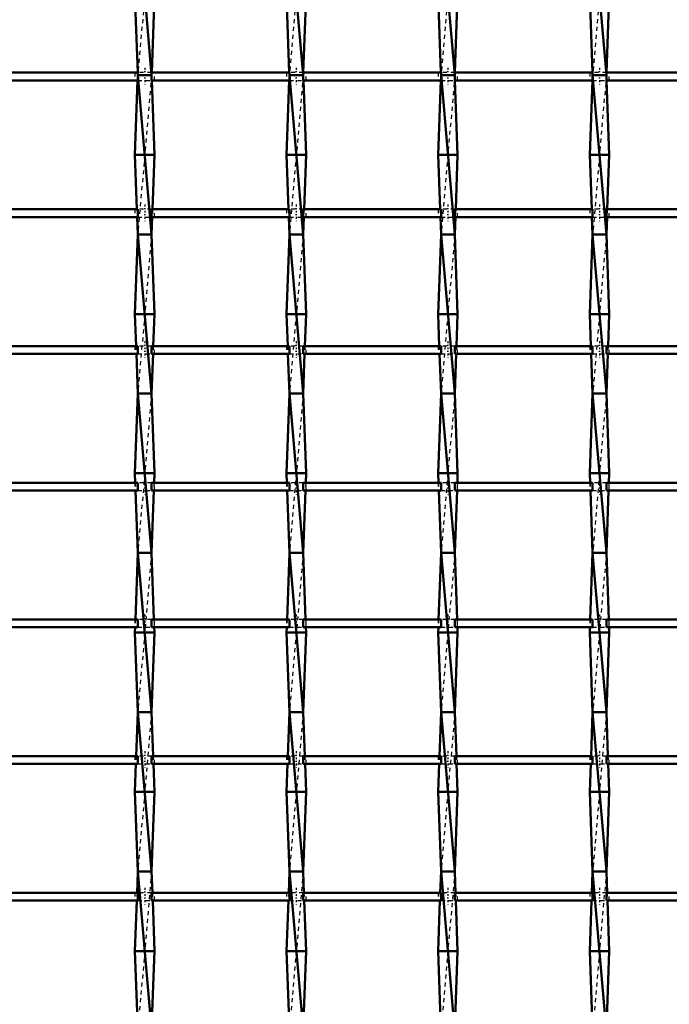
# Model space of a CAD drawing. Header units: millimetres. Extents: x -846 to 532, y -500 to 878.
# Tile 9 of 25: x -336 to -173, y 145 to 392. Entities that reach past the tile are written whole.
import ezdxf

# ---------------------------------------------------------------- set-up
doc = ezdxf.new("R2010")
doc.units = ezdxf.units.MM
doc.linetypes.add('Center', pattern=[1.5, 0.45, -0.5, 0.05, -0.5])
doc.linetypes.add('Dashed', pattern=[2, 1, -1])
for name, color, linetype, lineweight in [('AM_0', 7, 'Continuous', 50), ('AM_7', 7, 'Center', 25), ('AM_9', 6, 'Dashed', 25)]:
    doc.layers.add(name, color=color, linetype=linetype, lineweight=lineweight)

# ---------------------------------------------------------------- blocks, each defined once
blk = doc.blocks.new('8_akztkkjdw3zo6nc8800x7fabi________0_in_LSSP23034382111000100035010_4')
at = {"layer": 'AM_0'}
for p, q in [((-306.53, 418), (-303.07, 378)), ((-307.25, 398), (-306.56, 378.63)), ((-302.35, 398), (-303.04, 378.63)), ((-306.58, 376.63), (-307.25, 358)), ((-306.53, 378), (-303.07, 338)), ((-303.07, 378), (-306.53, 378)), ((-303.02, 376.63), (-302.35, 358)), ((-302.35, 358), (-307.25, 358)), ((-307.25, 358), (-306.76, 344.3)), ((-302.35, 358), (-302.84, 344.3)), ((-306.69, 342.3), (-306.53, 338)), ((-302.91, 342.3), (-303.07, 338)), ((-306.53, 338), (-307.25, 318)), ((-306.53, 338), (-303.07, 298)), ((-303.07, 338), (-306.53, 338)), ((-303.07, 338), (-302.35, 318)), ((-302.35, 318), (-307.25, 318)), ((-307.25, 318), (-306.96, 309.97)), ((-302.35, 318), (-302.64, 309.97)), ((-306.89, 307.97), (-306.53, 298)), ((-302.71, 307.97), (-303.07, 298)), ((-306.53, 298), (-307.25, 278)), ((-303.07, 298), (-306.53, 298)), ((-306.53, 298), (-303.07, 258)), ((-303.07, 298), (-302.35, 278)), ((-307.25, 278), (-307.17, 275.64)), ((-302.35, 278), (-307.25, 278)), ((-302.35, 278), (-302.43, 275.64)), ((-307.09, 273.64), (-306.53, 258)), ((-302.51, 273.64), (-303.07, 258)), ((-306.53, 258), (-307.13, 241.31)), ((-306.53, 258), (-303.07, 218)), ((-303.07, 258), (-306.53, 258)), ((-303.07, 258), (-302.47, 241.31)), ((-307.2, 239.31), (-307.25, 238)), ((-302.35, 238), (-307.25, 238)), ((-307.25, 238), (-306.53, 218)), ((-302.35, 238), (-303.07, 218)), ((-302.4, 239.31), (-302.35, 238)), ((-306.53, 218), (-306.93, 206.98)), ((-306.53, 218), (-303.07, 178)), ((-303.07, 218), (-306.53, 218)), ((-303.07, 218), (-302.67, 206.98)), ((-307, 204.98), (-307.25, 198)), ((-302.6, 204.98), (-302.35, 198)), ((-307.25, 198), (-306.53, 178)), ((-302.35, 198), (-307.25, 198)), ((-302.35, 198), (-303.07, 178)), ((-306.53, 178), (-306.72, 172.65)), ((-303.07, 178), (-306.53, 178)), ((-306.53, 178), (-303.07, 138)), ((-303.07, 178), (-302.88, 172.65)), ((-306.8, 170.65), (-307.25, 158)), ((-302.8, 170.65), (-302.35, 158)), ((-302.35, 158), (-307.25, 158)), ((-307.25, 158), (-306.53, 138)), ((-302.35, 158), (-303.06, 138.32))]:
    blk.add_line(p, q, dxfattribs=at)
at = {"layer": 'AM_9'}
for p, q in [((-303.07, 418), (-306.53, 378)), ((-306.56, 378.63), (-306.53, 378)), ((-303.04, 378.63), (-303.07, 378)), ((-306.53, 378), (-306.58, 376.63)), ((-303.07, 378), (-306.53, 338)), ((-303.07, 378), (-303.02, 376.63)), ((-306.76, 344.3), (-306.69, 342.3)), ((-302.84, 344.3), (-302.91, 342.3)), ((-303.07, 338), (-306.53, 298)), ((-306.96, 309.97), (-306.89, 307.97)), ((-302.64, 309.97), (-302.71, 307.97)), ((-303.07, 298), (-306.53, 258)), ((-307.17, 275.64), (-307.09, 273.64)), ((-302.43, 275.64), (-302.51, 273.64)), ((-303.07, 258), (-306.53, 218)), ((-307.13, 241.31), (-307.2, 239.31)), ((-302.47, 241.31), (-302.4, 239.31)), ((-303.07, 218), (-306.53, 178)), ((-306.93, 206.98), (-307, 204.98)), ((-302.67, 206.98), (-302.6, 204.98)), ((-303.07, 178), (-306.53, 138)), ((-306.72, 172.65), (-306.8, 170.65)), ((-302.88, 172.65), (-302.8, 170.65))]:
    blk.add_line(p, q, dxfattribs=at)
blk = doc.blocks.new('9_pajd35x818bkf4yshofziqwor________0_in_LSSP23034382111000100035010_4')
at = {"layer": 'AM_0'}
for p, q in [((-268.43, 418), (-264.97, 378)), ((-269.15, 398), (-268.46, 378.63)), ((-264.25, 398), (-264.94, 378.63)), ((-268.48, 376.63), (-269.15, 358)), ((-268.43, 378), (-264.97, 338)), ((-264.97, 378), (-268.43, 378)), ((-264.92, 376.63), (-264.25, 358)), ((-269.15, 358), (-268.66, 344.3)), ((-264.25, 358), (-269.15, 358)), ((-264.25, 358), (-264.74, 344.3)), ((-268.59, 342.3), (-268.43, 338)), ((-264.81, 342.3), (-264.97, 338)), ((-268.43, 338), (-269.15, 318)), ((-268.43, 338), (-264.97, 298)), ((-264.97, 338), (-268.43, 338)), ((-264.97, 338), (-264.25, 318)), ((-264.25, 318), (-269.15, 318)), ((-269.15, 318), (-268.86, 309.97)), ((-264.25, 318), (-264.54, 309.97)), ((-268.79, 307.97), (-268.43, 298)), ((-264.61, 307.97), (-264.97, 298)), ((-268.43, 298), (-269.15, 278)), ((-264.97, 298), (-268.43, 298)), ((-268.43, 298), (-264.97, 258)), ((-264.97, 298), (-264.25, 278)), ((-269.15, 278), (-269.07, 275.64)), ((-264.25, 278), (-269.15, 278)), ((-264.25, 278), (-264.33, 275.64)), ((-268.99, 273.64), (-268.43, 258)), ((-264.41, 273.64), (-264.97, 258)), ((-268.43, 258), (-269.03, 241.31)), ((-268.43, 258), (-264.97, 218)), ((-264.97, 258), (-268.43, 258)), ((-264.97, 258), (-264.37, 241.31)), ((-269.1, 239.31), (-269.15, 238)), ((-264.25, 238), (-269.15, 238)), ((-269.15, 238), (-268.43, 218)), ((-264.25, 238), (-264.97, 218)), ((-264.3, 239.31), (-264.25, 238)), ((-268.43, 218), (-268.83, 206.98)), ((-268.43, 218), (-264.97, 178)), ((-264.97, 218), (-268.43, 218)), ((-264.97, 218), (-264.57, 206.98)), ((-268.9, 204.98), (-269.15, 198)), ((-264.5, 204.98), (-264.25, 198)), ((-264.25, 198), (-269.15, 198)), ((-269.15, 198), (-268.43, 178)), ((-264.25, 198), (-264.97, 178)), ((-268.43, 178), (-268.62, 172.65)), ((-264.97, 178), (-268.43, 178)), ((-268.43, 178), (-264.97, 138)), ((-264.97, 178), (-264.78, 172.65)), ((-268.7, 170.65), (-269.15, 158)), ((-264.7, 170.65), (-264.25, 158)), ((-264.25, 158), (-269.15, 158)), ((-269.15, 158), (-268.43, 138)), ((-264.25, 158), (-264.96, 138.32))]:
    blk.add_line(p, q, dxfattribs=at)
at = {"layer": 'AM_9'}
for p, q in [((-264.97, 418), (-268.43, 378)), ((-268.46, 378.63), (-268.43, 378)), ((-264.94, 378.63), (-264.97, 378)), ((-268.43, 378), (-268.48, 376.63)), ((-264.97, 378), (-268.43, 338)), ((-264.97, 378), (-264.92, 376.63)), ((-268.66, 344.3), (-268.59, 342.3)), ((-264.74, 344.3), (-264.81, 342.3)), ((-264.97, 338), (-268.43, 298)), ((-268.86, 309.97), (-268.79, 307.97)), ((-264.54, 309.97), (-264.61, 307.97)), ((-264.97, 298), (-268.43, 258)), ((-269.07, 275.64), (-268.99, 273.64)), ((-264.33, 275.64), (-264.41, 273.64)), ((-264.97, 258), (-268.43, 218)), ((-269.03, 241.31), (-269.1, 239.31)), ((-264.37, 241.31), (-264.3, 239.31)), ((-264.97, 218), (-268.43, 178)), ((-268.83, 206.98), (-268.9, 204.98)), ((-264.57, 206.98), (-264.5, 204.98)), ((-264.97, 178), (-268.43, 138)), ((-268.62, 172.65), (-268.7, 170.65)), ((-264.78, 172.65), (-264.7, 170.65))]:
    blk.add_line(p, q, dxfattribs=at)
blk = doc.blocks.new('10_tebfaf77lvoxcjf3449m0jhwm________0_in_LSSP23034382111000100035010_4')
at = {"layer": 'AM_0'}
for p, q in [((-230.33, 418), (-226.87, 378)), ((-231.05, 398), (-230.36, 378.63)), ((-226.15, 398), (-226.84, 378.63)), ((-230.38, 376.63), (-231.05, 358)), ((-230.33, 378), (-226.87, 338)), ((-226.87, 378), (-230.33, 378)), ((-226.82, 376.63), (-226.15, 358)), ((-226.15, 358), (-231.05, 358)), ((-231.05, 358), (-230.56, 344.3)), ((-226.15, 358), (-226.64, 344.3)), ((-230.49, 342.3), (-230.33, 338)), ((-226.71, 342.3), (-226.87, 338)), ((-230.33, 338), (-231.05, 318)), ((-230.33, 338), (-226.87, 298)), ((-226.87, 338), (-230.33, 338)), ((-226.87, 338), (-226.15, 318)), ((-226.15, 318), (-231.05, 318)), ((-231.05, 318), (-230.76, 309.97)), ((-226.15, 318), (-226.44, 309.97)), ((-230.69, 307.97), (-230.33, 298)), ((-226.51, 307.97), (-226.87, 298)), ((-230.33, 298), (-231.05, 278)), ((-226.87, 298), (-230.33, 298)), ((-230.33, 298), (-226.87, 258)), ((-226.87, 298), (-226.15, 278)), ((-226.15, 278), (-231.05, 278)), ((-231.05, 278), (-230.97, 275.64)), ((-226.15, 278), (-226.23, 275.64)), ((-230.89, 273.64), (-230.33, 258)), ((-226.31, 273.64), (-226.87, 258)), ((-230.33, 258), (-230.93, 241.31)), ((-230.33, 258), (-226.87, 218)), ((-226.87, 258), (-230.33, 258)), ((-226.87, 258), (-226.27, 241.31)), ((-231, 239.31), (-231.05, 238)), ((-226.15, 238), (-231.05, 238)), ((-231.05, 238), (-230.33, 218)), ((-226.15, 238), (-226.87, 218)), ((-226.2, 239.31), (-226.15, 238)), ((-230.33, 218), (-230.73, 206.98)), ((-230.33, 218), (-226.87, 178)), ((-226.87, 218), (-230.33, 218)), ((-226.87, 218), (-226.47, 206.98)), ((-230.8, 204.98), (-231.05, 198)), ((-226.4, 204.98), (-226.15, 198)), ((-231.05, 198), (-230.33, 178)), ((-226.15, 198), (-231.05, 198)), ((-226.15, 198), (-226.87, 178)), ((-230.33, 178), (-230.52, 172.65)), ((-226.87, 178), (-230.33, 178)), ((-230.33, 178), (-226.87, 138)), ((-226.87, 178), (-226.68, 172.65)), ((-230.6, 170.65), (-231.05, 158)), ((-226.6, 170.65), (-226.15, 158)), ((-226.15, 158), (-231.05, 158)), ((-231.05, 158), (-230.33, 138)), ((-226.15, 158), (-226.86, 138.32))]:
    blk.add_line(p, q, dxfattribs=at)
at = {"layer": 'AM_9'}
for p, q in [((-226.87, 418), (-230.33, 378)), ((-230.36, 378.63), (-230.33, 378)), ((-226.84, 378.63), (-226.87, 378)), ((-230.33, 378), (-230.38, 376.63)), ((-226.87, 378), (-230.33, 338)), ((-226.87, 378), (-226.82, 376.63)), ((-230.56, 344.3), (-230.49, 342.3)), ((-226.64, 344.3), (-226.71, 342.3)), ((-226.87, 338), (-230.33, 298)), ((-230.76, 309.97), (-230.69, 307.97)), ((-226.44, 309.97), (-226.51, 307.97)), ((-226.87, 298), (-230.33, 258)), ((-230.97, 275.64), (-230.89, 273.64)), ((-226.23, 275.64), (-226.31, 273.64)), ((-226.87, 258), (-230.33, 218)), ((-230.93, 241.31), (-231, 239.31)), ((-226.27, 241.31), (-226.2, 239.31)), ((-226.87, 218), (-230.33, 178)), ((-230.73, 206.98), (-230.8, 204.98)), ((-226.47, 206.98), (-226.4, 204.98)), ((-226.87, 178), (-230.33, 138)), ((-230.52, 172.65), (-230.6, 170.65)), ((-226.68, 172.65), (-226.6, 170.65))]:
    blk.add_line(p, q, dxfattribs=at)
blk = doc.blocks.new('11_j7ka71h5haoka4n5qrk62uh4s________0_in_LSSP23034382111000100035010_4')
at = {"layer": 'AM_0'}
for p, q in [((-192.23, 418), (-188.77, 378)), ((-192.95, 398), (-192.26, 378.63)), ((-188.05, 398), (-188.74, 378.63)), ((-192.28, 376.63), (-192.95, 358)), ((-192.23, 378), (-188.77, 338)), ((-188.77, 378), (-192.23, 378)), ((-188.72, 376.63), (-188.05, 358)), ((-188.05, 358), (-192.95, 358)), ((-192.95, 358), (-192.46, 344.3)), ((-188.05, 358), (-188.54, 344.3)), ((-192.39, 342.3), (-192.23, 338)), ((-188.61, 342.3), (-188.77, 338)), ((-192.23, 338), (-192.95, 318)), ((-192.23, 338), (-188.77, 298)), ((-188.77, 338), (-192.23, 338)), ((-188.77, 338), (-188.05, 318)), ((-188.05, 318), (-192.95, 318)), ((-192.95, 318), (-192.66, 309.97)), ((-188.05, 318), (-188.34, 309.97)), ((-192.59, 307.97), (-192.23, 298)), ((-188.41, 307.97), (-188.77, 298)), ((-192.23, 298), (-192.95, 278)), ((-188.77, 298), (-192.23, 298)), ((-192.23, 298), (-188.77, 258)), ((-188.77, 298), (-188.05, 278)), ((-188.05, 278), (-192.95, 278)), ((-192.95, 278), (-192.87, 275.64)), ((-188.05, 278), (-188.13, 275.64)), ((-192.79, 273.64), (-192.23, 258)), ((-188.21, 273.64), (-188.77, 258)), ((-192.23, 258), (-192.83, 241.31)), ((-192.23, 258), (-188.77, 218)), ((-188.77, 258), (-192.23, 258)), ((-188.77, 258), (-188.17, 241.31)), ((-192.9, 239.31), (-192.95, 238)), ((-188.05, 238), (-192.95, 238)), ((-192.95, 238), (-192.23, 218)), ((-188.05, 238), (-188.77, 218)), ((-188.1, 239.31), (-188.05, 238)), ((-192.23, 218), (-192.63, 206.98)), ((-192.23, 218), (-188.77, 178)), ((-188.77, 218), (-192.23, 218)), ((-188.77, 218), (-188.37, 206.98)), ((-192.7, 204.98), (-192.95, 198)), ((-188.3, 204.98), (-188.05, 198)), ((-192.95, 198), (-192.23, 178)), ((-188.05, 198), (-192.95, 198)), ((-188.05, 198), (-188.77, 178)), ((-192.23, 178), (-192.42, 172.65)), ((-188.77, 178), (-192.23, 178)), ((-192.23, 178), (-188.77, 138)), ((-188.77, 178), (-188.58, 172.65)), ((-192.5, 170.65), (-192.95, 158)), ((-188.5, 170.65), (-188.05, 158)), ((-188.05, 158), (-192.95, 158)), ((-192.95, 158), (-192.23, 138)), ((-188.05, 158), (-188.76, 138.32))]:
    blk.add_line(p, q, dxfattribs=at)
at = {"layer": 'AM_9'}
for p, q in [((-188.77, 418), (-192.23, 378)), ((-192.26, 378.63), (-192.23, 378)), ((-188.74, 378.63), (-188.77, 378)), ((-192.23, 378), (-192.28, 376.63)), ((-188.77, 378), (-192.23, 338)), ((-188.77, 378), (-188.72, 376.63)), ((-192.46, 344.3), (-192.39, 342.3)), ((-188.54, 344.3), (-188.61, 342.3)), ((-188.77, 338), (-192.23, 298)), ((-192.66, 309.97), (-192.59, 307.97)), ((-188.34, 309.97), (-188.41, 307.97)), ((-188.77, 298), (-192.23, 258)), ((-192.87, 275.64), (-192.79, 273.64)), ((-188.13, 275.64), (-188.21, 273.64)), ((-188.77, 258), (-192.23, 218)), ((-192.83, 241.31), (-192.9, 239.31)), ((-188.17, 241.31), (-188.1, 239.31)), ((-188.77, 218), (-192.23, 178)), ((-192.63, 206.98), (-192.7, 204.98)), ((-188.37, 206.98), (-188.3, 204.98)), ((-188.77, 178), (-192.23, 138)), ((-192.42, 172.65), (-192.5, 170.65)), ((-188.58, 172.65), (-188.5, 170.65))]:
    blk.add_line(p, q, dxfattribs=at)
blk = doc.blocks.new('50_v9wgcummbixqehxfmou2ohh2c________0_in_LSSP23034382111000100035010_4')
at = {"layer": 'AM_0'}
for p, q in [((-306.53, 172.65), (-341.17, 172.65)), ((-306.53, 172.65), (-306.53, 170.65)), ((-268.43, 172.65), (-303.07, 172.65)), ((-303.07, 170.65), (-303.07, 172.65)), ((-268.43, 172.65), (-268.43, 170.65)), ((-230.33, 172.65), (-264.97, 172.65)), ((-264.97, 170.65), (-264.97, 172.65)), ((-230.33, 172.65), (-230.33, 170.65)), ((-226.87, 170.65), (-226.87, 172.65)), ((-192.23, 172.65), (-226.87, 172.65)), ((-192.23, 172.65), (-192.23, 170.65)), ((-154.13, 172.65), (-188.77, 172.65)), ((-188.77, 170.65), (-188.77, 172.65)), ((-306.53, 170.65), (-341.17, 170.65)), ((-268.43, 170.65), (-303.07, 170.65)), ((-230.33, 170.65), (-264.97, 170.65)), ((-192.23, 170.65), (-226.87, 170.65)), ((-154.13, 170.65), (-188.77, 170.65))]:
    blk.add_line(p, q, dxfattribs=at)
at = {"layer": 'AM_7'}
for p, q in [((-304.8, 173.85), (-304.8, 169.45)), ((-266.7, 173.85), (-266.7, 169.45)), ((-228.6, 173.85), (-228.6, 169.45)), ((-190.5, 173.85), (-190.5, 169.45))]:
    blk.add_line(p, q, dxfattribs=at)
at = {"layer": 'AM_9'}
for p, q in [((-307.25, 172.65), (-307.25, 170.65)), ((-303.07, 172.65), (-306.53, 172.65)), ((-302.35, 170.65), (-302.35, 172.65)), ((-269.15, 172.65), (-269.15, 170.65)), ((-264.97, 172.65), (-268.43, 172.65)), ((-264.25, 170.65), (-264.25, 172.65)), ((-231.05, 172.65), (-231.05, 170.65)), ((-226.87, 172.65), (-230.33, 172.65)), ((-226.15, 170.65), (-226.15, 172.65)), ((-192.95, 172.65), (-192.95, 170.65)), ((-188.77, 172.65), (-192.23, 172.65)), ((-188.05, 170.65), (-188.05, 172.65)), ((-306.53, 170.65), (-303.07, 170.65)), ((-268.43, 170.65), (-264.97, 170.65)), ((-230.33, 170.65), (-226.87, 170.65)), ((-192.23, 170.65), (-188.77, 170.65))]:
    blk.add_line(p, q, dxfattribs=at)
blk = doc.blocks.new('51_7t4buu7x0h2k8cuwnscam48pi________0_in_LSSP23034382111000100035010_4')
at = {"layer": 'AM_0'}
for p, q in [((-306.53, 206.98), (-341.17, 206.98)), ((-306.53, 206.98), (-306.53, 204.98)), ((-268.43, 206.98), (-303.07, 206.98)), ((-303.07, 204.98), (-303.07, 206.98)), ((-268.43, 206.98), (-268.43, 204.98)), ((-230.33, 206.98), (-264.97, 206.98)), ((-264.97, 204.98), (-264.97, 206.98)), ((-230.33, 206.98), (-230.33, 204.98)), ((-226.87, 204.98), (-226.87, 206.98)), ((-192.23, 206.98), (-226.87, 206.98)), ((-192.23, 206.98), (-192.23, 204.98)), ((-154.13, 206.98), (-188.77, 206.98)), ((-188.77, 204.98), (-188.77, 206.98)), ((-306.53, 204.98), (-341.17, 204.98)), ((-268.43, 204.98), (-303.07, 204.98)), ((-230.33, 204.98), (-264.97, 204.98)), ((-192.23, 204.98), (-226.87, 204.98)), ((-154.13, 204.98), (-188.77, 204.98))]:
    blk.add_line(p, q, dxfattribs=at)
at = {"layer": 'AM_7'}
for p, q in [((-304.8, 208.18), (-304.8, 203.78)), ((-266.7, 208.18), (-266.7, 203.78)), ((-228.6, 208.18), (-228.6, 203.78)), ((-190.5, 208.18), (-190.5, 203.78))]:
    blk.add_line(p, q, dxfattribs=at)
at = {"layer": 'AM_9'}
for p, q in [((-307.25, 206.98), (-307.25, 204.98)), ((-303.07, 206.98), (-306.53, 206.98)), ((-302.35, 204.98), (-302.35, 206.98)), ((-269.15, 206.98), (-269.15, 204.98)), ((-264.97, 206.98), (-268.43, 206.98)), ((-264.25, 204.98), (-264.25, 206.98)), ((-231.05, 206.98), (-231.05, 204.98)), ((-226.87, 206.98), (-230.33, 206.98)), ((-226.15, 204.98), (-226.15, 206.98)), ((-192.95, 206.98), (-192.95, 204.98)), ((-188.77, 206.98), (-192.23, 206.98)), ((-188.05, 204.98), (-188.05, 206.98)), ((-306.53, 204.98), (-303.07, 204.98)), ((-268.43, 204.98), (-264.97, 204.98)), ((-230.33, 204.98), (-226.87, 204.98)), ((-192.23, 204.98), (-188.77, 204.98))]:
    blk.add_line(p, q, dxfattribs=at)
blk = doc.blocks.new('52_pwr56cgln7dkqqobl9anzscdg________0_in_LSSP23034382111000100035010_4')
at = {"layer": 'AM_0'}
for p, q in [((-306.53, 241.31), (-341.17, 241.31)), ((-306.53, 241.31), (-306.53, 239.31)), ((-268.43, 241.31), (-303.07, 241.31)), ((-303.07, 239.31), (-303.07, 241.31)), ((-268.43, 241.31), (-268.43, 239.31)), ((-264.97, 239.31), (-264.97, 241.31)), ((-230.33, 241.31), (-264.97, 241.31)), ((-230.33, 241.31), (-230.33, 239.31)), ((-192.23, 241.31), (-226.87, 241.31)), ((-226.87, 239.31), (-226.87, 241.31)), ((-192.23, 241.31), (-192.23, 239.31)), ((-154.13, 241.31), (-188.77, 241.31)), ((-188.77, 239.31), (-188.77, 241.31)), ((-306.53, 239.31), (-341.17, 239.31)), ((-268.43, 239.31), (-303.07, 239.31)), ((-230.33, 239.31), (-264.97, 239.31)), ((-192.23, 239.31), (-226.87, 239.31)), ((-154.13, 239.31), (-188.77, 239.31))]:
    blk.add_line(p, q, dxfattribs=at)
at = {"layer": 'AM_7'}
for p, q in [((-304.8, 242.51), (-304.8, 238.11)), ((-266.7, 242.51), (-266.7, 238.11)), ((-228.6, 242.51), (-228.6, 238.11)), ((-190.5, 242.51), (-190.5, 238.11))]:
    blk.add_line(p, q, dxfattribs=at)
at = {"layer": 'AM_9'}
for p, q in [((-307.25, 241.31), (-307.25, 239.31)), ((-303.07, 241.31), (-306.53, 241.31)), ((-302.35, 239.31), (-302.35, 241.31)), ((-269.15, 241.31), (-269.15, 239.31)), ((-264.97, 241.31), (-268.43, 241.31)), ((-264.25, 239.31), (-264.25, 241.31)), ((-231.05, 241.31), (-231.05, 239.31)), ((-226.87, 241.31), (-230.33, 241.31)), ((-226.15, 239.31), (-226.15, 241.31)), ((-192.95, 241.31), (-192.95, 239.31)), ((-188.77, 241.31), (-192.23, 241.31)), ((-188.05, 239.31), (-188.05, 241.31)), ((-306.53, 239.31), (-303.07, 239.31)), ((-268.43, 239.31), (-264.97, 239.31)), ((-230.33, 239.31), (-226.87, 239.31)), ((-192.23, 239.31), (-188.77, 239.31))]:
    blk.add_line(p, q, dxfattribs=at)
blk = doc.blocks.new('53_fgq2g92997ip42qlqpxqo2twa________0_in_LSSP23034382111000100035010_4')
at = {"layer": 'AM_0'}
for p, q in [((-306.53, 275.64), (-341.17, 275.64)), ((-306.53, 275.64), (-306.53, 273.64)), ((-268.43, 275.64), (-303.07, 275.64)), ((-303.07, 273.64), (-303.07, 275.64)), ((-268.43, 275.64), (-268.43, 273.64)), ((-264.97, 273.64), (-264.97, 275.64)), ((-230.33, 275.64), (-264.97, 275.64)), ((-230.33, 275.64), (-230.33, 273.64)), ((-226.87, 273.64), (-226.87, 275.64)), ((-192.23, 275.64), (-226.87, 275.64)), ((-192.23, 275.64), (-192.23, 273.64)), ((-154.13, 275.64), (-188.77, 275.64)), ((-188.77, 273.64), (-188.77, 275.64)), ((-306.53, 273.64), (-341.17, 273.64)), ((-268.43, 273.64), (-303.07, 273.64)), ((-230.33, 273.64), (-264.97, 273.64)), ((-192.23, 273.64), (-226.87, 273.64)), ((-154.13, 273.64), (-188.77, 273.64))]:
    blk.add_line(p, q, dxfattribs=at)
at = {"layer": 'AM_7'}
for p, q in [((-304.8, 276.84), (-304.8, 272.44)), ((-266.7, 276.84), (-266.7, 272.44)), ((-228.6, 276.84), (-228.6, 272.44)), ((-190.5, 276.84), (-190.5, 272.44))]:
    blk.add_line(p, q, dxfattribs=at)
at = {"layer": 'AM_9'}
for p, q in [((-307.25, 275.64), (-307.25, 273.64)), ((-303.07, 275.64), (-306.53, 275.64)), ((-302.35, 273.64), (-302.35, 275.64)), ((-269.15, 275.64), (-269.15, 273.64)), ((-264.97, 275.64), (-268.43, 275.64)), ((-264.25, 273.64), (-264.25, 275.64)), ((-231.05, 275.64), (-231.05, 273.64)), ((-226.87, 275.64), (-230.33, 275.64)), ((-226.15, 273.64), (-226.15, 275.64)), ((-192.95, 275.64), (-192.95, 273.64)), ((-188.77, 275.64), (-192.23, 275.64)), ((-188.05, 273.64), (-188.05, 275.64)), ((-306.53, 273.64), (-303.07, 273.64)), ((-268.43, 273.64), (-264.97, 273.64)), ((-230.33, 273.64), (-226.87, 273.64)), ((-192.23, 273.64), (-188.77, 273.64))]:
    blk.add_line(p, q, dxfattribs=at)
blk = doc.blocks.new('54_i9dm6kqwjvmmkmn982z69d1ta________0_in_LSSP23034382111000100035010_4')
at = {"layer": 'AM_0'}
for p, q in [((-306.53, 309.97), (-341.17, 309.97)), ((-306.53, 309.97), (-306.53, 307.97)), ((-268.43, 309.97), (-303.07, 309.97)), ((-303.07, 307.97), (-303.07, 309.97)), ((-268.43, 309.97), (-268.43, 307.97)), ((-230.33, 309.97), (-264.97, 309.97)), ((-264.97, 307.97), (-264.97, 309.97)), ((-230.33, 309.97), (-230.33, 307.97)), ((-192.23, 309.97), (-226.87, 309.97)), ((-226.87, 307.97), (-226.87, 309.97)), ((-192.23, 309.97), (-192.23, 307.97)), ((-154.13, 309.97), (-188.77, 309.97)), ((-188.77, 307.97), (-188.77, 309.97)), ((-306.53, 307.97), (-341.17, 307.97)), ((-268.43, 307.97), (-303.07, 307.97)), ((-230.33, 307.97), (-264.97, 307.97)), ((-192.23, 307.97), (-226.87, 307.97)), ((-154.13, 307.97), (-188.77, 307.97))]:
    blk.add_line(p, q, dxfattribs=at)
at = {"layer": 'AM_7'}
for p, q in [((-304.8, 311.17), (-304.8, 306.77)), ((-266.7, 311.17), (-266.7, 306.77)), ((-228.6, 311.17), (-228.6, 306.77)), ((-190.5, 311.17), (-190.5, 306.77))]:
    blk.add_line(p, q, dxfattribs=at)
at = {"layer": 'AM_9'}
for p, q in [((-307.25, 309.97), (-307.25, 307.97)), ((-303.07, 309.97), (-306.53, 309.97)), ((-302.35, 307.97), (-302.35, 309.97)), ((-269.15, 309.97), (-269.15, 307.97)), ((-264.97, 309.97), (-268.43, 309.97)), ((-264.25, 307.97), (-264.25, 309.97)), ((-231.05, 309.97), (-231.05, 307.97)), ((-226.87, 309.97), (-230.33, 309.97)), ((-226.15, 307.97), (-226.15, 309.97)), ((-192.95, 309.97), (-192.95, 307.97)), ((-188.77, 309.97), (-192.23, 309.97)), ((-188.05, 307.97), (-188.05, 309.97)), ((-306.53, 307.97), (-303.07, 307.97)), ((-268.43, 307.97), (-264.97, 307.97)), ((-230.33, 307.97), (-226.87, 307.97)), ((-192.23, 307.97), (-188.77, 307.97))]:
    blk.add_line(p, q, dxfattribs=at)
blk = doc.blocks.new('55_5zjsw4fuzgvjiauyhmx9hgaof________0_in_LSSP23034382111000100035010_4')
at = {"layer": 'AM_0'}
for p, q in [((-306.53, 344.3), (-341.17, 344.3)), ((-306.53, 344.3), (-306.53, 342.3)), ((-268.43, 344.3), (-303.07, 344.3)), ((-303.07, 342.3), (-303.07, 344.3)), ((-268.43, 344.3), (-268.43, 342.3)), ((-264.97, 342.3), (-264.97, 344.3)), ((-230.33, 344.3), (-264.97, 344.3)), ((-230.33, 344.3), (-230.33, 342.3)), ((-226.87, 342.3), (-226.87, 344.3)), ((-192.23, 344.3), (-226.87, 344.3)), ((-192.23, 344.3), (-192.23, 342.3)), ((-154.13, 344.3), (-188.77, 344.3)), ((-188.77, 342.3), (-188.77, 344.3)), ((-306.53, 342.3), (-341.17, 342.3)), ((-268.43, 342.3), (-303.07, 342.3)), ((-230.33, 342.3), (-264.97, 342.3)), ((-192.23, 342.3), (-226.87, 342.3)), ((-154.13, 342.3), (-188.77, 342.3))]:
    blk.add_line(p, q, dxfattribs=at)
at = {"layer": 'AM_7'}
for p, q in [((-304.8, 345.5), (-304.8, 341.1)), ((-266.7, 345.5), (-266.7, 341.1)), ((-228.6, 345.5), (-228.6, 341.1)), ((-190.5, 345.5), (-190.5, 341.1))]:
    blk.add_line(p, q, dxfattribs=at)
at = {"layer": 'AM_9'}
for p, q in [((-307.25, 344.3), (-307.25, 342.3)), ((-303.07, 344.3), (-306.53, 344.3)), ((-302.35, 342.3), (-302.35, 344.3)), ((-269.15, 344.3), (-269.15, 342.3)), ((-264.97, 344.3), (-268.43, 344.3)), ((-264.25, 342.3), (-264.25, 344.3)), ((-231.05, 344.3), (-231.05, 342.3)), ((-226.87, 344.3), (-230.33, 344.3)), ((-226.15, 342.3), (-226.15, 344.3)), ((-192.95, 344.3), (-192.95, 342.3)), ((-188.77, 344.3), (-192.23, 344.3)), ((-188.05, 342.3), (-188.05, 344.3)), ((-306.53, 342.3), (-303.07, 342.3)), ((-268.43, 342.3), (-264.97, 342.3)), ((-230.33, 342.3), (-226.87, 342.3)), ((-192.23, 342.3), (-188.77, 342.3))]:
    blk.add_line(p, q, dxfattribs=at)
blk = doc.blocks.new('56_fjlkvg28drz1mnjnp7mct2qvj________0_in_LSSP23034382111000100035010_4')
at = {"layer": 'AM_0'}
for p, q in [((-306.53, 378.63), (-341.17, 378.63)), ((-306.53, 378.63), (-306.53, 376.63)), ((-268.43, 378.63), (-303.07, 378.63)), ((-303.07, 376.63), (-303.07, 378.63)), ((-268.43, 378.63), (-268.43, 376.63)), ((-264.97, 376.63), (-264.97, 378.63)), ((-230.33, 378.63), (-264.97, 378.63)), ((-230.33, 378.63), (-230.33, 376.63)), ((-226.87, 376.63), (-226.87, 378.63)), ((-192.23, 378.63), (-226.87, 378.63)), ((-192.23, 378.63), (-192.23, 376.63)), ((-154.13, 378.63), (-188.77, 378.63)), ((-188.77, 376.63), (-188.77, 378.63)), ((-306.53, 376.63), (-341.17, 376.63)), ((-268.43, 376.63), (-303.07, 376.63)), ((-230.33, 376.63), (-264.97, 376.63)), ((-192.23, 376.63), (-226.87, 376.63)), ((-154.13, 376.63), (-188.77, 376.63))]:
    blk.add_line(p, q, dxfattribs=at)
at = {"layer": 'AM_7'}
for p, q in [((-304.8, 379.83), (-304.8, 375.43)), ((-266.7, 379.83), (-266.7, 375.43)), ((-228.6, 379.83), (-228.6, 375.43)), ((-190.5, 379.83), (-190.5, 375.43))]:
    blk.add_line(p, q, dxfattribs=at)
at = {"layer": 'AM_9'}
for p, q in [((-307.25, 378.63), (-307.25, 376.63)), ((-303.07, 378.63), (-306.53, 378.63)), ((-302.35, 376.63), (-302.35, 378.63)), ((-269.15, 378.63), (-269.15, 376.63)), ((-264.97, 378.63), (-268.43, 378.63)), ((-264.25, 376.63), (-264.25, 378.63)), ((-231.05, 378.63), (-231.05, 376.63)), ((-226.87, 378.63), (-230.33, 378.63)), ((-226.15, 376.63), (-226.15, 378.63)), ((-192.95, 378.63), (-192.95, 376.63)), ((-188.74, 378.63), (-192.26, 378.63)), ((-188.05, 376.63), (-188.05, 378.63)), ((-306.53, 376.63), (-303.07, 376.63)), ((-268.43, 376.63), (-264.97, 376.63)), ((-230.33, 376.63), (-226.87, 376.63)), ((-192.23, 376.63), (-188.77, 376.63))]:
    blk.add_line(p, q, dxfattribs=at)

msp = doc.modelspace()

# ---------------------------------------------------------------- block references
for name in ['8_akztkkjdw3zo6nc8800x7fabi________0_in_LSSP23034382111000100035010_4', '9_pajd35x818bkf4yshofziqwor________0_in_LSSP23034382111000100035010_4', '10_tebfaf77lvoxcjf3449m0jhwm________0_in_LSSP23034382111000100035010_4', '11_j7ka71h5haoka4n5qrk62uh4s________0_in_LSSP23034382111000100035010_4', '56_fjlkvg28drz1mnjnp7mct2qvj________0_in_LSSP23034382111000100035010_4', '55_5zjsw4fuzgvjiauyhmx9hgaof________0_in_LSSP23034382111000100035010_4', '54_i9dm6kqwjvmmkmn982z69d1ta________0_in_LSSP23034382111000100035010_4', '53_fgq2g92997ip42qlqpxqo2twa________0_in_LSSP23034382111000100035010_4', '52_pwr56cgln7dkqqobl9anzscdg________0_in_LSSP23034382111000100035010_4', '51_7t4buu7x0h2k8cuwnscam48pi________0_in_LSSP23034382111000100035010_4', '50_v9wgcummbixqehxfmou2ohh2c________0_in_LSSP23034382111000100035010_4']:
    msp.add_blockref(name, (0, 0))

doc.saveas('drawing.dxf')
